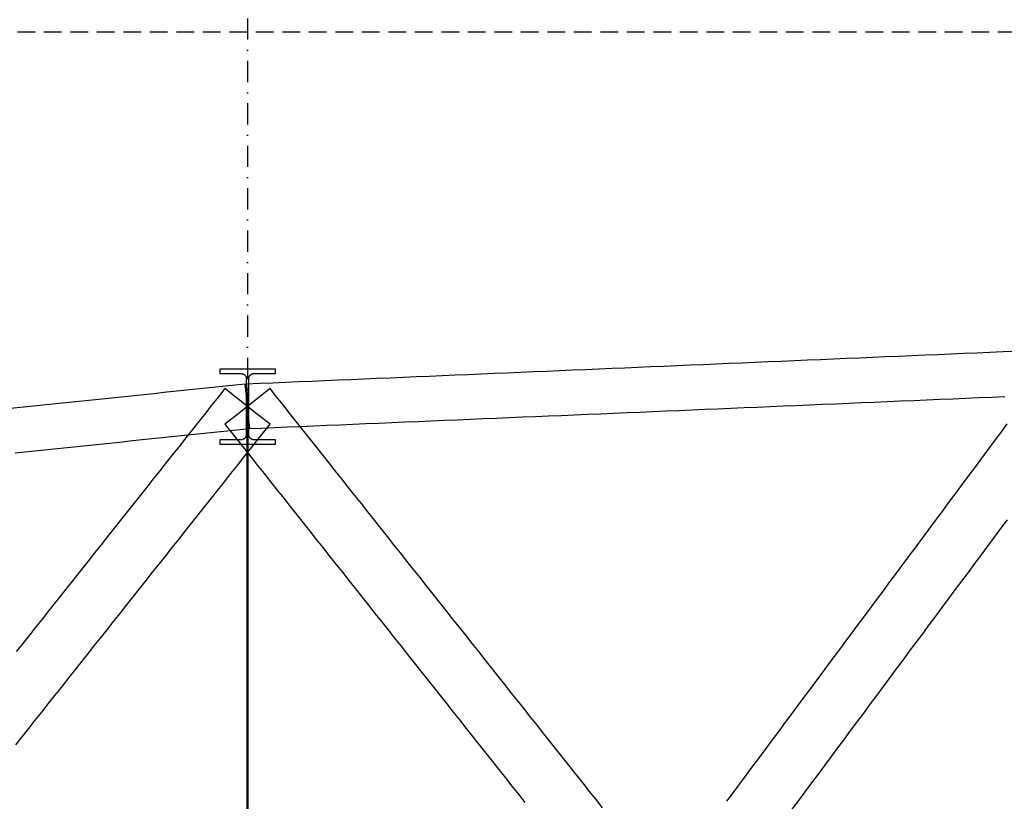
# Model space of a CAD drawing. Header units: millimetres. Extents: x -34919 to 306996, y -293018 to -145733.
# Tile 21 of 256: x 928 to 6237, y -195506 to -191294. Entities that reach past the tile are written whole.
import ezdxf

# ---------------------------------------------------------------- set-up
doc = ezdxf.new("R2010")
doc.units = ezdxf.units.MM
doc.header["$LTSCALE"] = 3
doc.linetypes.add('DASHDOT', pattern=[25.4, 12.7, -6.35, 0, -6.35])
doc.linetypes.add('HIDDEN', pattern=[9.525, 6.35, -3.175])
doc.layers.add('ARF2000E0_BEARING_ROOF_KANTAVAT_KATTO', color=7, linetype='Continuous')
doc.layers.add('poziome 1', color=7, linetype='Continuous')

msp = doc.modelspace()

# ---------------------------------------------------------------- linework, layer by layer
at = {"color": 252, "linetype": 'DASHDOT', "ltscale": 3}
msp.add_line((2156.625, -150578.031), (2156.625, -201577.2), dxfattribs=at)
at = {"layer": 'ARF2000E0_BEARING_ROOF_KANTAVAT_KATTO'}
for points in [[(6299.961, -193081.231), (6229.648, -193084.223), (6159.336, -193087.215), (6089.023, -193090.207), (6018.711, -193093.2), (5948.398, -193096.192), (5878.086, -193099.184), (5807.773, -193102.176), (5737.461, -193105.168), (5667.148, -193108.161), (5596.836, -193111.153), (5526.523, -193114.145), (5456.211, -193117.137), (5385.898, -193120.129), (5315.586, -193123.122), (5245.273, -193126.114), (5174.961, -193129.106), (5104.648, -193132.098), (5034.336, -193135.09), (4964.023, -193138.082), (4893.711, -193141.075), (4823.398, -193144.067), (4753.086, -193147.059), (4682.773, -193150.051), (4612.461, -193153.043), (4542.148, -193156.036), (4471.836, -193159.028), (4401.523, -193162.02), (4331.211, -193165.012), (4260.898, -193168.004), (4190.586, -193170.997), (4120.273, -193173.989), (4049.961, -193176.981), (3979.648, -193179.973), (3909.336, -193182.965), (3839.023, -193185.957), (3768.711, -193188.95), (3698.398, -193191.942), (3628.086, -193194.934), (3557.773, -193197.926), (3487.461, -193200.918), (3417.148, -193203.911), (3346.836, -193206.903), (3276.523, -193209.895), (3206.211, -193212.887), (3135.898, -193215.879), (3065.586, -193218.872), (2995.273, -193221.864), (2924.961, -193224.856), (2854.648, -193227.848), (2784.336, -193230.84), (2714.023, -193233.832), (2643.711, -193236.825), (2573.398, -193239.817), (2503.086, -193242.809), (2432.773, -193245.801), (2362.461, -193248.793), (2292.148, -193251.786), (2221.836, -193254.778), (2151.523, -193257.77), (2154.074, -193317.716), (2156.625, -193377.661), (2159.176, -193437.607), (2161.727, -193497.553), (2232.04, -193494.561), (2302.352, -193491.569), (2372.665, -193488.576), (2442.977, -193485.584), (2513.29, -193482.592), (2583.602, -193479.6), (2653.915, -193476.608), (2724.227, -193473.615), (2794.54, -193470.623), (2864.852, -193467.631), (2935.165, -193464.639), (3005.477, -193461.647), (3075.79, -193458.655), (3146.102, -193455.662), (3216.415, -193452.67), (3286.727, -193449.678), (3357.04, -193446.686), (3427.352, -193443.694), (3497.665, -193440.701), (3567.977, -193437.709), (3638.29, -193434.717), (3708.602, -193431.725), (3778.915, -193428.733), (3849.227, -193425.74), (3919.54, -193422.748), (3989.852, -193419.756), (4060.165, -193416.764), (4130.477, -193413.772), (4200.79, -193410.78), (4271.102, -193407.787), (4341.415, -193404.795), (4411.727, -193401.803), (4482.04, -193398.811), (4552.352, -193395.819), (4622.665, -193392.826), (4692.977, -193389.834), (4763.29, -193386.842), (4833.602, -193383.85), (4903.915, -193380.858), (4974.227, -193377.865), (5044.54, -193374.873), (5114.852, -193371.881), (5185.165, -193368.889), (5255.477, -193365.897), (5325.79, -193362.905), (5396.102, -193359.912), (5466.415, -193356.92), (5536.727, -193353.928), (5607.04, -193350.936), (5677.352, -193347.944), (5747.665, -193344.951), (5817.977, -193341.959), (5888.29, -193338.967), (5958.602, -193335.975), (6028.915, -193332.983), (6099.227, -193329.99), (6169.54, -193326.998), (6239.852, -193324.006)], [(2163.375, -193377.661), (2163.375, -193302.814), (2163.375, -193227.967), (2163.383, -193227.302), (2163.407, -193226.638), (2163.448, -193225.975), (2163.505, -193225.313), (2163.577, -193224.653), (2163.666, -193223.994), (2163.771, -193223.338), (2163.892, -193222.684), (2164.029, -193222.034), (2164.181, -193221.388), (2164.35, -193220.745), (2164.533, -193220.107), (2164.733, -193219.474), (2164.947, -193218.845), (2165.178, -193218.222), (2165.423, -193217.604), (2165.683, -193216.993), (2165.958, -193216.388), (2166.248, -193215.791), (2166.552, -193215.201), (2166.871, -193214.618), (2167.203, -193214.044), (2167.55, -193213.477), (2167.911, -193212.919), (2168.285, -193212.37), (2168.672, -193211.83), (2169.072, -193211.301), (2169.485, -193210.781), (2169.911, -193210.272), (2170.349, -193209.773), (2170.799, -193209.285), (2171.261, -193208.808), (2171.736, -193208.342), (2172.221, -193207.888), (2172.717, -193207.446), (2173.224, -193207.017), (2173.741, -193206.6), (2174.268, -193206.196), (2174.806, -193205.805), (2175.353, -193205.427), (2175.909, -193205.063), (2176.473, -193204.713), (2177.046, -193204.377), (2177.627, -193204.055), (2178.216, -193203.747), (2178.812, -193203.454), (2179.415, -193203.176), (2180.026, -193202.913), (2180.642, -193202.665), (2181.264, -193202.432), (2181.891, -193202.215), (2182.523, -193202.013), (2183.16, -193201.827), (2183.802, -193201.657), (2184.448, -193201.503), (2185.097, -193201.364), (2185.75, -193201.242), (2186.406, -193201.136), (2187.064, -193201.046), (2187.723, -193200.972), (2188.385, -193200.915), (2189.047, -193200.874), (2189.711, -193200.849), (2190.375, -193200.841), (2248.5, -193200.841), (2306.625, -193200.841), (2306.625, -193176.729), (2231.625, -193176.729), (2156.625, -193176.729), (2081.625, -193176.729), (2006.625, -193176.729), (2006.625, -193200.841), (2064.75, -193200.841), (2122.875, -193200.841), (2123.54, -193200.849), (2124.204, -193200.874), (2124.867, -193200.915), (2125.529, -193200.972), (2126.189, -193201.046), (2126.848, -193201.136), (2127.504, -193201.243), (2128.157, -193201.365), (2128.807, -193201.504), (2129.453, -193201.659), (2130.095, -193201.829), (2130.733, -193202.015), (2131.365, -193202.217), (2131.993, -193202.435), (2132.615, -193202.667), (2133.231, -193202.916), (2133.841, -193203.179), (2134.445, -193203.458), (2135.04, -193203.751), (2135.629, -193204.058), (2136.209, -193204.38), (2136.782, -193204.716), (2137.346, -193205.066), (2137.902, -193205.431), (2138.449, -193205.808), (2138.986, -193206.199), (2139.513, -193206.603), (2140.029, -193207.02), (2140.536, -193207.449), (2141.031, -193207.89), (2141.516, -193208.344), (2141.99, -193208.809), (2142.452, -193209.286), (2142.902, -193209.774), (2143.34, -193210.273), (2143.765, -193210.782), (2144.178, -193211.301), (2144.578, -193211.83), (2144.965, -193212.369), (2145.339, -193212.918), (2145.7, -193213.477), (2146.047, -193214.044), (2146.38, -193214.619), (2146.699, -193215.203), (2147.004, -193215.794), (2147.294, -193216.392), (2147.569, -193216.998), (2147.829, -193217.61), (2148.075, -193218.227), (2148.305, -193218.851), (2148.519, -193219.479), (2148.718, -193220.112), (2148.902, -193220.75), (2149.07, -193221.392), (2149.222, -193222.039), (2149.359, -193222.689), (2149.48, -193223.342), (2149.584, -193223.998), (2149.673, -193224.656), (2149.746, -193225.315), (2149.802, -193225.977), (2149.843, -193226.639), (2149.867, -193227.303), (2149.875, -193227.967), (2149.875, -193302.814), (2149.875, -193377.661), (2163.375, -193377.661)], [(2168.928, -193497.029), (2162.776, -193437.345), (2156.625, -193377.661), (2150.474, -193317.978), (2144.322, -193258.294), (2074.01, -193265.541), (2003.697, -193272.788), (1933.385, -193280.034), (1863.072, -193287.281), (1792.76, -193294.528), (1722.447, -193301.775), (1652.135, -193309.022), (1581.822, -193316.269), (1511.51, -193323.516), (1441.197, -193330.763), (1370.885, -193338.009), (1300.572, -193345.256), (1230.26, -193352.503), (1159.947, -193359.75), (1089.635, -193366.997), (1019.322, -193374.244), (949.01, -193381.491), (878.697, -193388.738)], [(2278.045, -193474.006), (2217.335, -193425.834), (2156.625, -193377.661), (2095.915, -193329.489), (2035.205, -193281.317), (2000.049, -193325.623), (1964.893, -193369.929), (1929.737, -193414.236), (1894.58, -193458.542), (1859.424, -193502.848), (1824.268, -193547.154), (1789.112, -193591.461), (1753.955, -193635.767), (1718.799, -193680.073), (1683.643, -193724.379), (1648.487, -193768.686), (1613.33, -193812.992), (1578.174, -193857.298), (1543.018, -193901.604), (1507.862, -193945.911), (1472.705, -193990.217), (1437.549, -194034.523), (1402.393, -194078.829), (1367.237, -194123.136), (1332.08, -194167.442), (1296.924, -194211.748), (1261.768, -194256.054), (1226.612, -194300.361), (1191.455, -194344.667), (1156.299, -194388.973), (1121.143, -194433.279), (1085.987, -194477.586), (1050.83, -194521.892), (1015.674, -194566.198), (980.518, -194610.504), (945.362, -194654.811), (910.205, -194699.117)], [(4071.014, -195540.936), (4035.857, -195496.629), (4000.701, -195452.323), (3965.545, -195408.017), (3930.389, -195363.711), (3895.232, -195319.404), (3860.076, -195275.098), (3824.92, -195230.792), (3789.764, -195186.486), (3754.607, -195142.179), (3719.451, -195097.873), (3684.295, -195053.567), (3649.139, -195009.261), (3613.982, -194964.954), (3578.826, -194920.648), (3543.67, -194876.342), (3508.514, -194832.036), (3473.357, -194787.729), (3438.201, -194743.423), (3403.045, -194699.117), (3367.889, -194654.811), (3332.732, -194610.504), (3297.576, -194566.198), (3262.42, -194521.892), (3227.264, -194477.586), (3192.107, -194433.279), (3156.951, -194388.973), (3121.795, -194344.667), (3086.639, -194300.361), (3051.482, -194256.054), (3016.326, -194211.748), (2981.17, -194167.442), (2946.014, -194123.136), (2910.857, -194078.829), (2875.701, -194034.523), (2840.545, -193990.217), (2805.389, -193945.911), (2770.232, -193901.604), (2735.076, -193857.298), (2699.92, -193812.992), (2664.764, -193768.686), (2629.607, -193724.379), (2594.451, -193680.073), (2559.295, -193635.767), (2524.139, -193591.461), (2488.982, -193547.154), (2453.826, -193502.848), (2418.67, -193458.542), (2383.514, -193414.236), (2348.357, -193369.929), (2313.201, -193325.623), (2278.045, -193281.317), (2217.335, -193329.489), (2156.625, -193377.661), (2095.915, -193425.834), (2035.205, -193474.006), (2070.362, -193518.312), (2105.518, -193562.618), (2140.674, -193606.925), (2175.83, -193651.231), (2210.987, -193695.537), (2246.143, -193739.843), (2281.299, -193784.15), (2316.455, -193828.456), (2351.612, -193872.762), (2386.768, -193917.068), (2421.924, -193961.375), (2457.08, -194005.681), (2492.237, -194049.987), (2527.393, -194094.293), (2562.549, -194138.6), (2597.705, -194182.906), (2632.862, -194227.212), (2668.018, -194271.518), (2703.174, -194315.825), (2738.33, -194360.131), (2773.487, -194404.437), (2808.643, -194448.743), (2843.799, -194493.05), (2878.955, -194537.356), (2914.112, -194581.662), (2949.268, -194625.968), (2984.424, -194670.275), (3019.58, -194714.581), (3054.737, -194758.887), (3089.893, -194803.193), (3125.049, -194847.5), (3160.205, -194891.806), (3195.362, -194936.112), (3230.518, -194980.418), (3265.674, -195024.725), (3300.83, -195069.031), (3335.987, -195113.337), (3371.143, -195157.643), (3406.299, -195201.95), (3441.455, -195246.256), (3476.612, -195290.562), (3511.768, -195334.868), (3546.924, -195379.175), (3582.08, -195423.481), (3617.237, -195467.787), (3652.393, -195512.093)], [(2306.625, -193581.701), (2306.625, -193557.216), (2248.5, -193557.216), (2190.375, -193557.216), (2189.705, -193557.208), (2189.036, -193557.182), (2188.368, -193557.14), (2187.701, -193557.081), (2187.036, -193557.005), (2186.373, -193556.912), (2185.713, -193556.802), (2185.055, -193556.676), (2184.4, -193556.533), (2183.75, -193556.374), (2183.104, -193556.199), (2182.462, -193556.007), (2181.826, -193555.799), (2181.195, -193555.575), (2180.57, -193555.336), (2179.951, -193555.081), (2179.338, -193554.81), (2178.733, -193554.524), (2178.136, -193554.224), (2177.546, -193553.908), (2176.965, -193553.578), (2176.391, -193553.234), (2175.826, -193552.875), (2175.27, -193552.503), (2174.723, -193552.116), (2174.186, -193551.716), (2173.66, -193551.303), (2173.144, -193550.877), (2172.638, -193550.439), (2172.143, -193549.988), (2171.66, -193549.525), (2171.187, -193549.05), (2170.727, -193548.564), (2170.278, -193548.066), (2169.842, -193547.558), (2169.419, -193547.04), (2169.008, -193546.511), (2168.611, -193545.972), (2168.226, -193545.424), (2167.855, -193544.866), (2167.497, -193544.3), (2167.154, -193543.725), (2166.825, -193543.143), (2166.509, -193542.553), (2166.209, -193541.955), (2165.922, -193541.35), (2165.65, -193540.738), (2165.393, -193540.12), (2165.151, -193539.496), (2164.924, -193538.866), (2164.712, -193538.232), (2164.516, -193537.592), (2164.334, -193536.948), (2164.169, -193536.3), (2164.018, -193535.648), (2163.884, -193534.993), (2163.765, -193534.334), (2163.661, -193533.672), (2163.574, -193533.009), (2163.502, -193532.344), (2163.447, -193531.677), (2163.407, -193531.009), (2163.383, -193530.34), (2163.375, -193529.671), (2163.375, -193453.666), (2163.375, -193377.661), (2149.875, -193377.661), (2149.875, -193453.666), (2149.875, -193529.671), (2149.867, -193530.341), (2149.843, -193531.01), (2149.803, -193531.678), (2149.747, -193532.345), (2149.676, -193533.011), (2149.588, -193533.675), (2149.485, -193534.336), (2149.366, -193534.996), (2149.231, -193535.652), (2149.08, -193536.304), (2148.915, -193536.953), (2148.733, -193537.597), (2148.536, -193538.237), (2148.324, -193538.872), (2148.097, -193539.502), (2147.855, -193540.126), (2147.598, -193540.743), (2147.326, -193541.354), (2147.04, -193541.958), (2146.739, -193542.555), (2146.424, -193543.145), (2146.095, -193543.727), (2145.752, -193544.301), (2145.395, -193544.866), (2145.024, -193545.424), (2144.639, -193545.973), (2144.241, -193546.511), (2143.83, -193547.04), (2143.407, -193547.559), (2142.971, -193548.067), (2142.522, -193548.565), (2142.061, -193549.052), (2141.589, -193549.527), (2141.105, -193549.99), (2140.61, -193550.44), (2140.105, -193550.879), (2139.588, -193551.304), (2139.062, -193551.717), (2138.525, -193552.117), (2137.978, -193552.504), (2137.421, -193552.877), (2136.856, -193553.236), (2136.282, -193553.58), (2135.7, -193553.911), (2135.109, -193554.226), (2134.511, -193554.527), (2133.906, -193554.813), (2133.293, -193555.083), (2132.674, -193555.338), (2132.05, -193555.577), (2131.42, -193555.801), (2130.784, -193556.008), (2130.144, -193556.199), (2129.498, -193556.375), (2128.849, -193556.534), (2128.195, -193556.676), (2127.537, -193556.803), (2126.877, -193556.912), (2126.214, -193557.005), (2125.549, -193557.081), (2124.882, -193557.14), (2124.214, -193557.182), (2123.545, -193557.208), (2122.875, -193557.216), (2064.75, -193557.216), (2006.625, -193557.216), (2006.625, -193581.701), (2081.625, -193581.701), (2156.625, -193581.701), (2231.625, -193581.701), (2306.625, -193581.701)], [(2153.625, -193377.661), (2153.625, -193466.274), (2153.625, -193554.886), (2153.625, -193643.499), (2153.625, -193732.111), (2153.625, -193820.724), (2153.625, -193909.336), (2153.625, -193997.949), (2153.625, -194086.561), (2153.625, -194175.174), (2153.625, -194263.786), (2153.625, -194352.399), (2153.625, -194441.011), (2153.625, -194529.624), (2153.625, -194618.236), (2153.625, -194706.849), (2153.625, -194795.461), (2153.625, -194884.074), (2153.625, -194972.686), (2153.625, -195061.299), (2153.625, -195149.911), (2153.625, -195238.524), (2153.625, -195327.136), (2153.625, -195415.749), (2153.625, -195504.361), (2153.625, -195592.974)], [(2159.625, -195592.974), (2159.625, -195504.361), (2159.625, -195415.749), (2159.625, -195327.136), (2159.625, -195238.524), (2159.625, -195149.911), (2159.625, -195061.299), (2159.625, -194972.686), (2159.625, -194884.074), (2159.625, -194795.461), (2159.625, -194706.849), (2159.625, -194618.236), (2159.625, -194529.624), (2159.625, -194441.011), (2159.625, -194352.399), (2159.625, -194263.786), (2159.625, -194175.174), (2159.625, -194086.561), (2159.625, -193997.949), (2159.625, -193909.336), (2159.625, -193820.724), (2159.625, -193732.111), (2159.625, -193643.499), (2159.625, -193554.886), (2159.625, -193466.274), (2159.625, -193377.661), (2153.625, -193377.661)], [(906.951, -195201.95), (942.107, -195157.643), (977.264, -195113.337), (1012.42, -195069.031), (1047.576, -195024.725), (1082.732, -194980.418), (1117.889, -194936.112), (1153.045, -194891.806), (1188.201, -194847.5), (1223.357, -194803.193), (1258.514, -194758.887), (1293.67, -194714.581), (1328.826, -194670.275), (1363.982, -194625.968), (1399.139, -194581.662), (1434.295, -194537.356), (1469.451, -194493.05), (1504.607, -194448.743), (1539.764, -194404.437), (1574.92, -194360.131), (1610.076, -194315.825), (1645.232, -194271.518), (1680.389, -194227.212), (1715.545, -194182.906), (1750.701, -194138.6), (1785.857, -194094.293), (1821.014, -194049.987), (1856.17, -194005.681), (1891.326, -193961.375), (1926.482, -193917.068), (1961.639, -193872.762), (1996.795, -193828.456), (2031.951, -193784.15), (2067.107, -193739.843), (2102.264, -193695.537), (2137.42, -193651.231), (2172.576, -193606.925), (2207.732, -193562.618), (2242.889, -193518.312), (2278.045, -193474.006)], [(6250.975, -193472.084), (6215.819, -193519.383), (6180.663, -193566.681), (6145.507, -193613.98), (6110.35, -193661.278), (6075.194, -193708.577), (6040.038, -193755.875), (6004.882, -193803.173), (5969.725, -193850.472), (5934.569, -193897.77), (5899.413, -193945.069), (5864.257, -193992.367), (5829.1, -194039.666), (5793.944, -194086.964), (5758.788, -194134.263), (5723.632, -194181.561), (5688.475, -194228.859), (5653.319, -194276.158), (5618.163, -194323.456), (5583.007, -194370.755), (5547.85, -194418.053), (5512.694, -194465.352), (5477.538, -194512.65), (5442.382, -194559.948), (5407.225, -194607.247), (5372.069, -194654.545), (5336.913, -194701.844), (5301.757, -194749.142), (5266.6, -194796.441), (5231.444, -194843.739), (5196.288, -194891.038), (5161.132, -194938.336), (5125.975, -194985.634), (5090.819, -195032.933), (5055.663, -195080.231), (5020.507, -195127.53), (4985.35, -195174.828), (4950.194, -195222.127), (4915.038, -195269.425), (4879.882, -195316.723), (4844.725, -195364.022), (4809.569, -195411.32), (4774.413, -195458.619), (4739.257, -195505.917)], [(903.303, -193627.473), (973.615, -193620.226), (1043.928, -193612.979), (1114.24, -193605.732), (1184.553, -193598.485), (1254.865, -193591.239), (1325.178, -193583.992), (1395.49, -193576.745), (1465.803, -193569.498), (1536.115, -193562.251), (1606.428, -193555.004), (1676.74, -193547.757), (1747.053, -193540.51), (1817.365, -193533.264), (1887.678, -193526.017), (1957.99, -193518.77), (2028.303, -193511.523), (2098.615, -193504.276), (2168.928, -193497.029)], [(5093.525, -195548.951), (5128.681, -195501.653), (5163.837, -195454.354), (5198.994, -195407.056), (5234.15, -195359.757), (5269.306, -195312.459), (5304.462, -195265.16), (5339.619, -195217.862), (5374.775, -195170.564), (5409.931, -195123.265), (5445.087, -195075.967), (5480.244, -195028.668), (5515.4, -194981.37), (5550.556, -194934.071), (5585.712, -194886.773), (5620.869, -194839.474), (5656.025, -194792.176), (5691.181, -194744.878), (5726.337, -194697.579), (5761.494, -194650.281), (5796.65, -194602.982), (5831.806, -194555.684), (5866.962, -194508.385), (5902.119, -194461.087), (5937.275, -194413.789), (5972.431, -194366.49), (6007.587, -194319.192), (6042.744, -194271.893), (6077.9, -194224.595), (6113.056, -194177.296), (6148.212, -194129.998), (6183.369, -194082.699), (6218.525, -194035.401), (6253.681, -193988.103)]]:
    msp.add_lwpolyline(points, dxfattribs=at)
at = {"layer": 'poziome 1', "linetype": 'HIDDEN', "ltscale": 5}
msp.add_lwpolyline([(30729.318, -191361.493), (-7495.118, -191361.493), (-7495.118, -198751.614), (30729.318, -198751.614)], close=True, dxfattribs=at)

doc.saveas('drawing.dxf')
